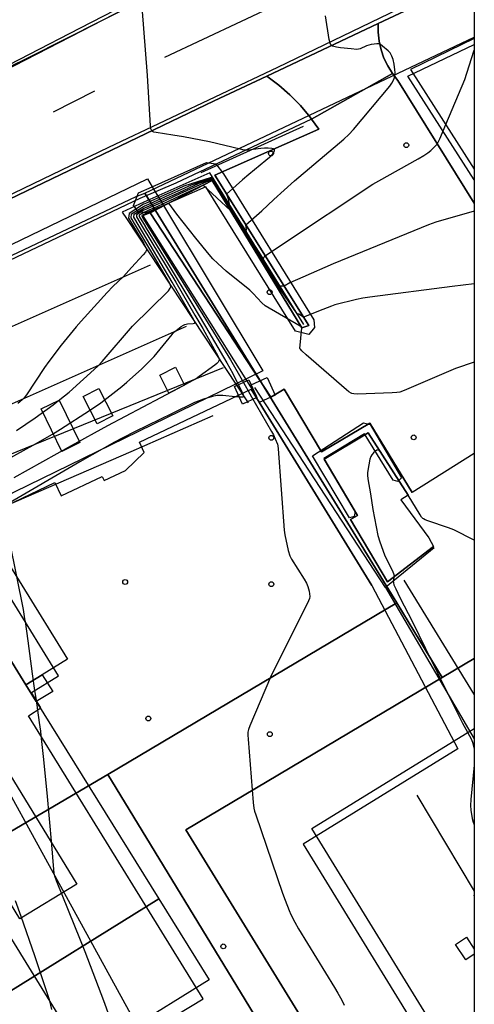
# Model space of a CAD drawing. Extents: x 0 to 85000, y -1 to 75000.
# Tile 95 of 147: x 39906 to 40000, y 62047 to 62250. Entities that reach past the tile are written whole.
import ezdxf

# ---------------------------------------------------------------- set-up
doc = ezdxf.new("R2010")
doc.units = 0
doc.header["$MEASUREMENT"] = 0
doc.header["$PDMODE"] = 33
doc.header["$PDSIZE"] = -3
for name, color, linetype in [('BOS3D_ACTIVE_POLY_CLIP', 227, 'CONTINUOUS'), ('BOS3D_PAVEMENT_MARKINGS_LI', 15, 'CONTINUOUS'), ('CONTOUR_CLIP', 120, 'CONTINUOUS'), ('DTM_INFOTECHBREAKS_CLIP', 4, 'CONTINUOUS'), ('DTM_POINT', 158, 'CONTINUOUS'), ('FENCE_CLIP', 96, 'CONTINUOUS'), ('FRAME_POLY', 133, 'CONTINUOUS'), ('IMPERV_OTHER_CLIP', 126, 'CONTINUOUS'), ('LAND_CLIP', 14, 'CONTINUOUS'), ('PARCELS_FULL_17_CLIP', 7, 'CONTINUOUS'), ('PARKING_CLIP', 78, 'CONTINUOUS'), ('ROAD_CLIP', 197, 'CONTINUOUS'), ('SIDEWALK_CLIP', 78, 'CONTINUOUS')]:
    doc.layers.add(name, color=color, linetype=linetype)

msp = doc.modelspace()

# ---------------------------------------------------------------- linework, layer by layer
at = {"layer": 'BOS3D_ACTIVE_POLY_CLIP'}
for points, elevation in [([(40000, 62245.26), (40000, 62217.33), (39986.25, 62238.75)], 81), ([(39948.1, 62218.53), (39966.79, 62188.37), (39966.93, 62186.77), (39965.75, 62185.37), (39962.99, 62186.01), (39944.45, 62215.88), (39935.7, 62212.03), (39932.12, 62210.46), (39930.52, 62210.72), (39929.51, 62211.97), (39930.53, 62214.61), (39933.38, 62215.88), (39944.59, 62220.86), (39946.55, 62220.59)], 16.88), ([(39887.73, 62144.37), (39851.84, 62126.87), (39827.27, 62166.84), (39898.23, 62201.02), (39932.41, 62217.49), (39933.38, 62215.88), (39935.7, 62212.03), (39956.3, 62177.8), (39904.87, 62152.73), (39903.97, 62152.28), (39897.98, 62149.36), (39896.89, 62148.83), (39896.31, 62148.55)], 57.5), ([(39940.05, 62174.84), (39936.8, 62173.23), (39934.96, 62176.96), (39938.2, 62178.56)], 60.5), ([(39955.05, 62172.34), (39953.86, 62174.95), (39957.13, 62176.44), (39958.8, 62172.78), (39955.53, 62171.29)], 15), ([(39953.86, 62174.95), (39955.05, 62172.34), (39952.08, 62170.98), (39950.43, 62174.61), (39953.4, 62175.97)], 15), ([(39925.26, 62168.51), (39922.02, 62166.85), (39919.14, 62172.5), (39922.37, 62174.16)], 60.5), ([(39918.44, 62163.02), (39914.72, 62161.19), (39910.43, 62169.95), (39914.15, 62171.78)], 60.5), ([(39978.45, 62166.74), (39984.93, 62155.69), (39984.19, 62154.95), (39983.2, 62155.26), (39977.27, 62164.84), (39968.88, 62159.69), (39975.34, 62148.78), (39975.17, 62147.75), (39974.17, 62147.44), (39966.55, 62160.27), (39977.07, 62167.07)], 14.24), ([(39910.66, 62115.04), (39907.26, 62112.93), (39902.61, 62120.42), (39887.73, 62144.37), (39896.31, 62148.55), (39896.89, 62148.83), (39915.87, 62118.28)], 21.5), ([(39934.73, 62068.73), (39901.01, 62047.77), (39868.88, 62099.46), (39881.65, 62107.39), (39882.15, 62107.71), (39885.41, 62109.73), (39902.61, 62120.42), (39907.26, 62112.93), (39909.41, 62109.47)], 28), ([(39909.41, 62109.47), (39907.26, 62112.93), (39910.66, 62115.04), (39912.81, 62111.58)], 82), ([(39917.77, 62071.77), (39906.02, 62064.59), (39886.09, 62097.16), (39897.83, 62104.35)], 34.5), ([(40000, 62057.31), (40000, 62028.7), (39966.43, 62083.27), (40000, 62103.92), (40000, 62069.45), (40000, 62069.34), (40000, 62058.35)], 52.5), ([(39901.01, 62047.77), (39934.73, 62068.73), (39945.14, 62051.98), (39911.41, 62031.02)], 24.5), ([(40000, 62069.34), (39999.95, 62069.42), (40000, 62069.45)], 57.5), ([(40000, 62058.35), (40000, 62057.31), (39998.27, 62056.13), (39996.13, 62059.27), (39998.35, 62060.78)], 57.5)]:
    msp.add_lwpolyline(points, close=True, dxfattribs=dict(at, elevation=elevation))
at = {"layer": 'BOS3D_PAVEMENT_MARKINGS_LI'}
msp.add_line((39921.46, 62235.64), (39912.9, 62231.32), dxfattribs=at)
for points in [[(39803.74, 62191.27), (39812.86, 62195.68), (39834.72, 62206.28), (39851.68, 62214.59), (39872.92, 62225.38), (39897.52, 62237.87), (39918.44, 62248.66), (39945.08, 62262.45), (39968.77, 62274.39), (39989.04, 62285), (40000, 62290.63)], [(40000, 62289.85), (39989.36, 62284.38), (39969.08, 62273.77), (39945.4, 62261.83), (39918.76, 62248.04), (39897.84, 62237.26), (39873.23, 62224.77), (39851.99, 62213.97), (39835.02, 62205.66), (39813.17, 62195.06), (39804.04, 62190.65)], [(40000, 62273.1), (39967.63, 62257.52), (39935.92, 62242.56)], [(40000, 62260.12), (39990.02, 62255.4), (39959.28, 62240.55), (39924.37, 62223.99), (39906.76, 62215.5), (39886.14, 62205.61), (39868.13, 62196.95), (39832.86, 62179.86), (39823.97, 62175.61)]]:
    msp.add_lwpolyline(points, dxfattribs=at)
at = {"layer": 'CONTOUR_CLIP'}
for p, q in [((39909.08, 62111.75, 12), (39909.36, 62109.78, 12)), ((39909.36, 62109.78, 12), (39909.66, 62107.72, 12))]:
    msp.add_line(p, q, dxfattribs=at)
for points, elevation in [([(39931.25, 62252.98), (39932.36, 62238.85), (39932.98, 62228.49), (39933.05, 62227.93), (39933.17, 62227.62), (39933.26, 62227.49), (39933.37, 62227.39), (39933.66, 62227.25), (39934.19, 62227.13), (39937.64, 62226.62), (39939.88, 62226.24), (39945.25, 62225.21), (39951.56, 62223.68), (39952.36, 62223.51), (39952.84, 62223.48), (39953.23, 62223.5), (39955.82, 62223.88), (39956.61, 62223.94), (39957.38, 62223.92), (39958.1, 62223.83), (39958.39, 62223.75), (39958.59, 62223.61), (39958.63, 62223.51), (39958.62, 62223.28), (39958.49, 62222.98), (39958.17, 62222.52), (39957.65, 62221.95), (39956.92, 62221.3), (39953.36, 62218.41), (39952.09, 62217.32), (39948.78, 62214.36), (39949.09, 62213.37), (39949.32, 62212.3), (39946.85, 62216.13), (39946.11, 62217.28), (39945.58, 62217.82), (39939.91, 62215.98), (39938.62, 62215.39), (39937.73, 62214.99), (39931.83, 62212.36), (39931.62, 62212.27), (39931.59, 62212.25)], 16), ([(39931.8, 62211.92), (39932.04, 62212.03), (39936.88, 62214.19), (39938.78, 62215.05), (39941.51, 62216.3), (39945.63, 62217.64), (39946.02, 62217.25), (39947.63, 62214.69), (39950.77, 62209.79), (39952.84, 62206.61), (39952.89, 62207.04), (39952.77, 62207.99), (39956.05, 62210.92), (39958.54, 62213.24), (39962.83, 62217.07), (39973.03, 62225.73), (39974.07, 62226.67), (39974.99, 62227.7), (39982.53, 62236.68), (39982.96, 62237.3), (39983.3, 62237.93), (39983.5, 62238.42), (39983.59, 62238.95), (39983.6, 62239.49), (39983.56, 62240.04), (39983.41, 62241.2), (39983.22, 62242.15), (39983.11, 62242.52), (39982.96, 62242.87), (39982.58, 62243.52), (39982.21, 62243.96), (39981.02, 62244.96), (39980.5, 62245.31), (39980.2, 62245.4), (39979.83, 62245.42), (39979.26, 62245.35), (39978.67, 62245.24), (39977.72, 62244.98), (39976.41, 62244.37), (39976.06, 62244.29), (39975.68, 62244.27), (39974.52, 62244.36), (39972.35, 62244.59), (39971.49, 62244.72), (39970.97, 62244.83), (39970.66, 62244.94), (39970.41, 62245.11), (39970.3, 62245.23), (39970.16, 62245.55), (39969.99, 62246.29), (39969.21, 62251.22)], 15), ([(39994.1, 62228.71), (39998.02, 62238.03), (39998.47, 62239.35), (40000, 62244.13)], 14), ([(39932, 62211.58), (39932.24, 62211.69), (39936.03, 62213.38), (39938.95, 62214.72), (39943.09, 62216.61), (39945.69, 62217.46), (39945.94, 62217.21), (39948.46, 62213.16), (39950.66, 62209.71), (39954.81, 62203.32), (39955.45, 62202.33), (39956.36, 62200.94), (39956.66, 62201.57), (39956.75, 62201.63), (39960.34, 62204.01), (39979.02, 62216.38), (39980.22, 62217.08), (39988.37, 62221.64), (39989.56, 62222.35), (39990.39, 62222.91), (39991, 62223.39), (39991.71, 62224.03), (39992.22, 62224.59), (39992.54, 62225.07), (39992.87, 62225.78), (39994.1, 62228.71)], 14), ([(40000, 62210.86), (39992.01, 62208.58), (39990.52, 62208.03), (39970.82, 62199.95), (39964.57, 62197.2), (39961.84, 62195.99), (39960.7, 62195.31), (39959.9, 62195.3), (39959.87, 62195.28), (39955.31, 62202.19), (39952.44, 62206.67), (39950.54, 62209.63), (39949.35, 62211.51), (39945.85, 62217.18), (39945.75, 62217.28), (39944.65, 62216.92), (39939.12, 62214.38), (39935.18, 62212.58), (39932.45, 62211.35), (39932.21, 62211.24)], 13), ([(40000, 62195.82), (39995.4, 62195.26), (39978.36, 62193.07), (39976.97, 62192.87), (39975.61, 62192.57), (39971.17, 62191.46), (39970.44, 62191.22), (39968.7, 62190.53), (39964.69, 62188.95), (39963.69, 62189.52), (39963.4, 62189.6), (39959.93, 62194.63), (39956.22, 62200.3), (39955.13, 62202.01), (39950.53, 62209.39), (39950.43, 62209.54), (39950.36, 62209.66), (39949.55, 62210.97), (39943.94, 62216.19), (39939.28, 62214.04), (39934.32, 62211.76), (39932.66, 62211.01), (39932.41, 62210.9)], 12), ([(39895.93, 62155.42), (39908.74, 62162.46), (39912.78, 62164.77), (39914.45, 62165.78), (39920.42, 62169.61), (39922.77, 62171.25), (39927.1, 62174.6), (39928.14, 62175.48), (39931.2, 62178.18), (39932.58, 62179.55), (39933.8, 62180.81), (39937.5, 62185.37), (39937.89, 62185.81), (39938.31, 62186.2), (39939.36, 62186.98), (39939.84, 62187.27), (39940.17, 62187.43), (39940.69, 62187.55), (39941.88, 62187.61), (39942.11, 62187.67), (39942.18, 62187.74), (39942.2, 62187.83), (39942.15, 62188.09), (39941.74, 62188.89), (39937.53, 62196.17), (39930.66, 62207.76), (39929.58, 62209.56), (39929.65, 62210.19), (39931.56, 62211.39), (39932, 62211.58)], 14), ([(39932.21, 62211.24), (39931.53, 62210.94), (39930.17, 62210.09), (39930.13, 62209.65), (39931.32, 62207.67), (39938.25, 62196.13), (39942.23, 62189.33), (39943.83, 62186.55), (39947.04, 62180.79), (39947.18, 62180.45), (39947.25, 62180.13), (39947.2, 62179.87), (39947.04, 62179.63), (39946.78, 62179.38), (39946.32, 62179.02), (39943.12, 62176.65), (39942.48, 62176.2), (39941.82, 62175.81), (39938.77, 62174.15), (39924.13, 62166.44), (39916.64, 62162.36), (39904.75, 62155.69)], 13), ([(39905.3, 62165.48), (39909.21, 62168.13), (39912.9, 62170.82), (39914.3, 62171.88), (39916.22, 62173.44), (39922.16, 62178.83), (39923.01, 62179.75), (39929.3, 62187.04), (39936.75, 62194.4), (39937.12, 62194.89), (39937.22, 62195.18), (39937.18, 62195.51), (39936.98, 62196.01), (39933.12, 62202.61), (39929.94, 62207.97), (39929.05, 62209.48), (39929.13, 62210.28), (39931.59, 62211.82), (39931.8, 62211.92)], 15), ([(39931.59, 62212.25), (39928.61, 62210.37), (39928.51, 62209.39), (39929.13, 62208.35), (39931.66, 62204.13), (39932.03, 62203.45), (39932.15, 62203.13), (39932.18, 62202.81), (39932.15, 62202.65), (39931.99, 62202.35), (39931.53, 62201.78), (39929.11, 62199.21), (39927.46, 62197.36), (39925.28, 62195.24), (39924.1, 62194.03), (39918.72, 62188.12), (39917.68, 62186.93), (39914.57, 62183.15), (39912.03, 62179.77), (39911.13, 62178.49), (39907.41, 62172.86), (39906.93, 62172.24), (39906.51, 62171.84), (39905.62, 62171.1)], 16), ([(39932.41, 62210.9), (39931.5, 62210.5), (39930.69, 62210), (39930.67, 62209.74), (39931.9, 62207.7), (39931.92, 62207.67), (39936.7, 62199.87), (39941.61, 62191.75), (39944.41, 62187.03), (39948.82, 62179.46), (39950.03, 62177.28), (39951.95, 62173.52), (39952.08, 62173.2)], 12), ([(40000, 62179.63), (39996.12, 62178.31), (39985.5, 62173.78), (39984.58, 62173.44), (39984, 62173.33), (39983.01, 62173.27), (39975.84, 62173.03), (39975.06, 62173.06), (39974.7, 62173.14), (39974.53, 62173.21), (39974.05, 62173.52), (39973.6, 62173.89), (39965.25, 62181.17), (39964.34, 62182), (39964.06, 62182.29), (39963.93, 62182.47), (39964.34, 62186.72), (39964.18, 62186.95), (39963.99, 62187.07), (39956.72, 62191.25), (39956.09, 62191.89), (39954.27, 62193.84), (39953.59, 62194.5), (39948.68, 62198.41), (39946.93, 62200), (39945.94, 62200.95), (39945.16, 62201.85), (39942.39, 62205.23), (39938.48, 62210.22), (39936.83, 62212.49), (39933.45, 62210.93), (39932.87, 62210.68), (39932.62, 62210.57)], 11), ([(39932.62, 62210.57), (39931.47, 62210.07), (39931.21, 62209.9), (39931.21, 62209.82), (39931.6, 62209.18), (39932.5, 62207.74), (39941.34, 62193.53), (39945.53, 62186.74), (39949.55, 62180.13), (39952, 62175.88), (39953.21, 62173.73)], 11), ([(39950.53, 62172.46), (39948, 62172.71), (39947.42, 62172.75), (39946.84, 62172.73), (39946.46, 62172.67), (39945.89, 62172.53), (39944, 62171.96), (39943.07, 62171.65), (39942.16, 62171.26), (39937.54, 62169.01), (39929.84, 62165.33), (39927.15, 62163.94), (39925.62, 62163.11), (39918.44, 62159.05), (39903.19, 62150.16), (39902.63, 62149.79), (39902.48, 62149.63)], 12), ([(39952.08, 62173.2), (39952.23, 62172.85), (39952.27, 62172.59), (39952.24, 62172.49), (39952.13, 62172.41), (39952, 62172.38), (39951.52, 62172.37), (39950.53, 62172.46)], 12), ([(39953.21, 62173.73), (39953.91, 62172.48), (39958.08, 62165.31), (39958.44, 62164.63), (39958.85, 62163.76), (39959.27, 62162.7), (39959.36, 62162.32), (39959.45, 62161.74), (39960.67, 62144.91), (39960.83, 62143.95), (39961.53, 62140.7), (39961.82, 62139.58), (39962.16, 62138.88), (39964.81, 62134.79), (39965.3, 62133.97), (39965.59, 62133.27), (39965.83, 62132.32), (39965.93, 62131.75), (39965.97, 62131.18), (39965.92, 62130.81), (39965.73, 62130.27), (39957.84, 62114.51), (39953.57, 62104.44), (39953.3, 62103.7), (39953.19, 62103.13), (39953.18, 62102.54), (39953.23, 62101.74), (39954.25, 62088.61), (39954.4, 62087.43), (39954.55, 62086.86), (39954.79, 62086.1), (39960.33, 62069.9), (39960.86, 62068.42), (39961.69, 62066.31), (39962.09, 62065.45), (39962.87, 62063.91), (39963.65, 62062.55), (39971.1, 62050.43), (39971.8, 62049.24), (39972.59, 62047.76), (39973.08, 62046.74)], 11), ([(39986.35, 62152.17), (39986.25, 62152.34), (39980.72, 62160.86), (39980.4, 62161.27), (39980.18, 62161.44), (39980.06, 62161.48), (39979.93, 62161.47), (39979.81, 62161.42), (39979.55, 62161.24), (39979.15, 62160.88), (39978.79, 62160.45), (39978.59, 62160.13), (39978.4, 62159.58), (39978.17, 62158.42), (39977.94, 62156.85), (39977.93, 62156.27), (39978.01, 62155.5), (39978.5, 62152.44), (39978.98, 62149.21), (39980.08, 62143.81), (39980.47, 62142.52), (39981.45, 62139.8), (39981.86, 62138.92), (39983, 62136.67), (39983.3, 62135.98), (39983.41, 62135.46), (39983.24, 62134.34), (39983.28, 62134), (39983.39, 62133.64), (39983.76, 62132.76), (39984.59, 62131.01), (39987.2, 62125.98), (39989.88, 62120.47), (39994.86, 62110.4), (39997.59, 62105.01), (39999.33, 62101.79), (39999.47, 62101.44)], 10), ([(40000, 62142.82), (39995.74, 62144.95), (39994.65, 62145.42), (39990.39, 62146.85), (39989.85, 62147.06), (39989.52, 62147.24), (39989.37, 62147.35), (39989.11, 62147.61), (39988.77, 62148.08), (39986.35, 62152.17)], 10), ([(39902.48, 62149.63), (39902.31, 62149.46), (39902.2, 62149.18), (39902.2, 62148.84), (39902.35, 62148.09), (39903.47, 62144.03), (39903.86, 62142.48), (39906.67, 62128.53), (39907.01, 62126.57), (39907.09, 62126)], 12), ([(39907.09, 62126), (39907.65, 62122.06), (39908.58, 62115.21), (39909.08, 62111.75)], 12), ([(39909.66, 62107.72), (39910.03, 62105.16), (39910.26, 62103.4), (39910.37, 62102.45)], 12), ([(39910.37, 62102.45), (39910.86, 62098.11), (39911.58, 62090.65), (39912.53, 62079.88), (39912.95, 62074.78), (39913.05, 62074), (39913.2, 62073.44), (39913.54, 62072.51), (39918.51, 62060.28), (39919.46, 62057.87), (39919.48, 62057.82), (39923.3, 62047.69), (39925.63, 62041.24), (39926.85, 62037.72)], 12), ([(39999.47, 62101.44), (39999.62, 62101.09), (40000, 62099.82)], 10), ([(40000, 62096.35), (39999.31, 62089.23), (39999.23, 62088.04), (39999.3, 62087.06), (39999.56, 62085.3), (39999.75, 62084.54), (39999.99, 62084.01), (40000, 62083.99)], 10), ([(39905.04, 62068.36), (39906.21, 62065.11), (39909.03, 62057.02), (39910.56, 62052.43), (39912.08, 62047.89), (39912.58, 62045.88)], 13)]:
    msp.add_lwpolyline(points, dxfattribs=dict(at, elevation=elevation))
at = {"layer": 'DTM_INFOTECHBREAKS_CLIP'}
for p, q in [((39836.73, 62156.95, 19.88), (39933.04, 62199.73, 15.76)), ((39978.81, 62133.49, 10.44), (39953.85, 62174.04, 10.37)), ((39985.39, 62134.6, 9.79), (40000, 62110.91, 9.27)), ((39978.81, 62133.49, 10.44), (39996.62, 62099.69, 10.51)), ((39988.08, 62090.17, 10.41), (40000, 62070.31, 10.35))]:
    msp.add_line(p, q, dxfattribs=at)
for points in [[(40000, 62289.15, 14.04), (39998.2, 62288.2, 14.05), (39907.85, 62242.62, 16.67), (39808.37, 62193.69, 20.69), (39800.7, 62190.21, 21.01), (39786.37, 62183.7, 21.61), (39749.37, 62166.89, 23.16), (39733.04, 62159.31, 23.26)], [(40000, 62258.96, 14.18), (39980.15, 62249.61, 14.72), (39957.09, 62238.75, 15.36), (39946.18, 62233.61, 15.66), (39871.97, 62198.01, 17.57), (39823.56, 62174.3, 19.42), (39822.33, 62173.71, 19.57), (39821.21, 62172.93, 19.71), (39820.23, 62171.98, 19.84), (39819.41, 62170.89, 19.96), (39818.77, 62169.68, 20.06), (39818.33, 62168.39, 20.14), (39818.09, 62167.04, 20.21), (39818.08, 62165.67, 20.24), (39818.27, 62164.32, 20.26), (39818.68, 62163.01, 20.25), (39819.29, 62161.78, 20.22), (39826, 62151.37, 20.44), (39836.23, 62135.48, 20.77), (39882.8, 62060.4, 17.35), (39901.58, 62029.22, 15.09)], [(40000, 62212.46, 13.1), (39984.21, 62237.86, 14.96), (39983.07, 62239.28, 15.04), (39982.11, 62240.83, 15.09), (39981.32, 62242.47, 15.09), (39980.72, 62244.2, 15.06), (39980.33, 62245.98, 14.98), (39980.13, 62247.79, 14.87), (39980.15, 62249.61, 14.72)], [(39957.09, 62238.75, 15.36), (39959.56, 62236.89, 15.5), (39961.88, 62234.85, 15.59), (39964.05, 62232.65, 15.63), (39966.04, 62230.29, 15.6), (39966.34, 62229.87, 15.59), (39967.86, 62227.78, 15.55), (39946.34, 62218.24, 16.61), (39965.81, 62187.17, 11.72), (39964.32, 62186.71, 10.99), (39945.79, 62217.15, 12.26), (39932.98, 62210.49, 10.46), (39957.9, 62172.37, 10.42), (39960.66, 62174.04, 10.55), (39968.38, 62161.08, 10.51), (39978.4, 62166.99, 10.82), (39987.13, 62152.67, 10.38)], [(39966.34, 62229.87, 15.59), (39938.28, 62216.61, 16.43), (39930.86, 62213.46, 16.46)], [(39964.77, 62187.39, 11.61), (39946.2, 62217.32, 16.88), (39945.29, 62218.72, 16.88), (39931.65, 62212.66, 16.88)], [(39931.65, 62212.66, 16.88), (39927.19, 62210.63, 16.87), (39928.1, 62209.33, 16.86), (39953.23, 62171.23, 11.86)], [(39932.98, 62210.49, 10.46), (39931.46, 62209.86, 10.53), (39954.89, 62172.64, 10.53)], [(39900.64, 62045.38, 15.39), (39851.99, 62127.62, 20.42), (39842.36, 62143.51, 20.17), (39940.45, 62187.08, 13.84)], [(39948.03, 62178.43, 12.83), (39854.89, 62140.56, 15.6), (39922.92, 62030.17, 12.51)], [(39945.92, 62168.51, 11.05), (39928.99, 62161.1, 11.05), (39877.34, 62138.76, 12.86), (39935.09, 62033.66, 11.47)], [(39986.33, 62152.16, 9.97), (39978.02, 62164.99, 10.01), (39968.97, 62159.61, 10.01), (39975.82, 62147.94, 10.01), (39974.4, 62147.11, 10.01), (39982.02, 62134.24, 10.01), (39991.54, 62141.56, 9.94)]]:
    msp.add_polyline3d(points, dxfattribs=at)
at = {"layer": 'DTM_POINT'}
for p in [(39957.94, 62222.74, 16.06), (39985.93, 62224.48, 14.27), (39957.68, 62194.08, 11.17), (39958.02, 62163.98, 11.4), (39987.46, 62164.08, 10.12), (39927.79, 62134.2, 11.35), (39958.03, 62133.76, 11.32), (39932.58, 62105.99, 11.35), (39957.71, 62102.74, 10.84), (39948.09, 62058.89, 11.27)]:
    msp.add_point(p, dxfattribs=at)
at = {"layer": 'FENCE_CLIP'}
for p, q in [((39943.53, 62218.81), (39964.69, 62228.42)), ((39981.66, 62133.09), (39954.61, 62174.4)), ((39991.69, 62141.28), (39981.66, 62133.09)), ((39981.66, 62133.09), (39999.99, 62101.76))]:
    msp.add_line(p, q, dxfattribs=at)
at = {"layer": 'FRAME_POLY'}
msp.add_lwpolyline([(35000, 60000), (35000, 65000), (40000, 65000), (40000, 60000)], close=True, dxfattribs=at)
at = {"layer": 'IMPERV_OTHER_CLIP'}
msp.add_lwpolyline([(39991.54, 62141.56), (39982.02, 62134.24), (39974.4, 62147.11), (39975.82, 62147.94), (39968.97, 62159.61), (39978.02, 62164.99), (39986.33, 62152.16), (39984.78, 62151.18), (39990.6, 62143.3)], close=True, dxfattribs=at)
at = {"layer": 'LAND_CLIP'}
msp.add_lwpolyline([(40000, 64722.48), (40000, 60000)], dxfattribs=at)
at = {"layer": 'PARCELS_FULL_17_CLIP'}
for points in [[(40000, 62118.41), (39993.36, 62114.47), (39983.97, 62129.88), (39931.83, 62214.58), (40000, 62246.76)], [(39983.97, 62129.88), (39930.83, 62098.33), (39924.21, 62094.4), (39882.86, 62070.14), (39824.69, 62164.07), (39930.09, 62213.83), (39931.83, 62214.58)], [(39993.36, 62114.47), (39940.31, 62082.97), (39965.16, 62042.71), (39918.33, 62012.39), (39915.18, 62017.52), (39955.29, 62043.44), (39924.21, 62094.4), (39930.83, 62098.33), (39983.97, 62129.88)], [(40000, 61953.39), (39967.03, 61933.08), (39918.33, 62012.39), (39965.16, 62042.71), (39940.31, 62082.97), (39993.36, 62114.47), (40000, 62118.41)], [(39915.18, 62017.52), (39882.86, 62070.14), (39924.21, 62094.4), (39955.29, 62043.44)]]:
    msp.add_lwpolyline(points, close=True, dxfattribs=at)
at = {"layer": 'PARKING_CLIP'}
for points in [[(39983.07, 62239.28), (39966.34, 62229.87), (39966.04, 62230.29), (39964.05, 62232.65), (39961.88, 62234.85), (39959.56, 62236.89), (39957.09, 62238.75), (39980.15, 62249.61), (39980.13, 62247.79), (39980.33, 62245.98), (39980.72, 62244.2), (39981.32, 62242.47), (39982.11, 62240.83)], [(39966.34, 62229.87), (39983.07, 62239.28), (39984.21, 62237.86), (40000, 62212.46), (40000, 62160.78), (39987.13, 62152.67), (39978.4, 62166.99), (39968.38, 62161.08), (39960.66, 62174.04), (39957.9, 62172.37), (39932.98, 62210.49), (39945.79, 62217.15), (39964.32, 62186.71), (39965.81, 62187.17), (39946.34, 62218.24), (39967.86, 62227.78)]]:
    msp.add_lwpolyline(points, close=True, dxfattribs=at)
msp.add_lwpolyline([(39913.03, 62029.38), (39943.91, 62048.03), (39932.81, 62066.04), (39907.83, 62106.57), (39910.38, 62108.16), (39908.4, 62111.33), (39914, 62114.78), (39894.78, 62145.97), (39913.26, 62154.75), (39914.57, 62152), (39923.05, 62156.03), (39923.47, 62155.14), (39927.9, 62157.25), (39931.76, 62160.96), (39930.76, 62163.07), (39953.85, 62174.04), (39978.81, 62133.49), (39996.62, 62099.69), (39964.6, 62080.02), (39998.39, 62025.03)], dxfattribs=at)
at = {"layer": 'ROAD_CLIP'}
msp.add_lwpolyline([(40000, 62258.96), (39980.15, 62249.61), (39957.09, 62238.75), (39946.18, 62233.61), (39871.97, 62198.01), (39823.56, 62174.3), (39822.33, 62173.71), (39821.21, 62172.93), (39820.23, 62171.98), (39819.41, 62170.89), (39818.77, 62169.68), (39818.33, 62168.39), (39818.09, 62167.04), (39818.07, 62165.67), (39818.27, 62164.32), (39818.68, 62163.01), (39819.29, 62161.78), (39825.99, 62151.37), (39836.23, 62135.48), (39882.8, 62060.4), (39901.58, 62029.22)], dxfattribs=at)
at = {"layer": 'SIDEWALK_CLIP'}
msp.add_lwpolyline([(40000, 62219.52), (40000, 62212.46), (39984.21, 62237.86), (39983.07, 62239.28), (39982.11, 62240.83), (39981.32, 62242.47), (39980.72, 62244.2), (39980.33, 62245.98), (39980.13, 62247.79), (39980.15, 62249.61), (40000, 62258.96), (40000, 62246.53), (39986.79, 62240.11)], close=True, dxfattribs=at)
msp.add_lwpolyline([(39871.97, 62198.01), (39946.18, 62233.61), (39957.09, 62238.75), (39959.56, 62236.89), (39961.88, 62234.85), (39964.05, 62232.65), (39966.04, 62230.29), (39966.34, 62229.87), (39938.28, 62216.61), (39930.86, 62213.46), (39825.73, 62163.51)], dxfattribs=at)

doc.saveas('drawing.dxf')
